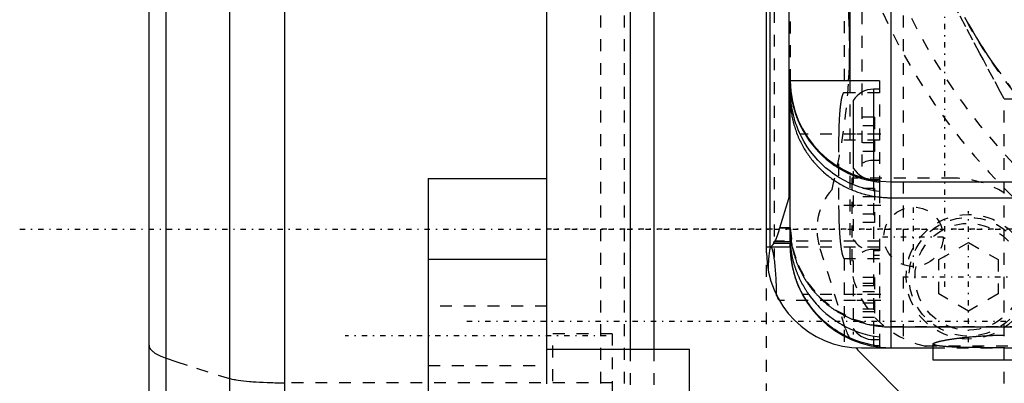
# Model space of a CAD drawing. Extents: x -128 to 128, y -5 to 906.
# Tile 13 of 21: x -120 to -37, y 717 to 748. Entities that reach past the tile are written whole.
import ezdxf

# ---------------------------------------------------------------- set-up
doc = ezdxf.new("R2010")
doc.units = 0
doc.linetypes.add('CENTER', pattern=[1.5, 0.45, -0.5, 0.05, -0.5])
doc.linetypes.add('DASHED', pattern=[2, 1, -1])
for name, color, linetype in [('AM_0', 7, 'CONTINUOUS'), ('AM_3', 7, 'DASHED'), ('AM_7', 7, 'CENTER')]:
    doc.layers.add(name, color=color, linetype=linetype)

msp = doc.modelspace()

# ---------------------------------------------------------------- linework, layer by layer
at = {"layer": 'AM_0', "color": 7, "linetype": 'CONTINUOUS'}
for p, q in [((-46.5, 720.014), (-46.5, 819.986)), ((-57, 728), (-57, 812)), ((-56.696, 728.524), (-56.696, 811.476)), ((-55.137, 807.414), (-55.137, 732.586)), ((-97.6, 786.121), (-97.6, 696)), ((-102.243, 782.768), (-102.243, 696)), ((-75.5, 716.977), (-75.5, 771.499)), ((-107.572, 693.317), (-107.572, 770.022)), ((-50, 765.5), (-50, 742.5)), ((-109, 289.9), (-109, 762.6)), ((-68.5, 762.229), (-68.5, 719.886)), ((-66.5, 762.229), (-66.5, 719.886)), ((-47.5, 742.5), (-55, 742.5)), ((-55, 728.968), (-55, 742.5)), ((-47.5, 741.8), (-48, 741.8)), ((-48, 741.8), (-48, 734.2)), ((-49.7, 740.854), (-49.7, 735.146)), ((-53.763, 738), (-54.169, 738)), ((-85.5, 734.263), (-75.5, 734.263)), ((-85.5, 734.263), (-85.5, 682.144)), ((-48, 734.2), (-47.5, 734.2)), ((-47.5, 733.971), (-47.5, 733.185)), ((-46.5, 734), (-31, 734)), ((-55.874, 730.122), (-55.137, 732.586)), ((-46.5, 732.654), (-35.5, 732.654)), ((-55.875, 730.154), (-55.874, 730.122)), ((-55.874, 730.122), (-55, 730.122)), ((-56.296, 728.968), (-55, 728.968)), ((-57, 728.524), (-56.696, 728.524)), ((-57, 728.514), (-55, 728.514)), ((-55, 728.798), (-56.394, 728.798)), ((-55, 728.514), (-55, 728.798)), ((-75.5, 727.454), (-85.5, 727.454)), ((-53.44, 724.5), (-53.947, 724.5)), ((-46.5, 721.777), (-35.5, 721.777)), ((-48, 721.008), (-48, 720.7)), ((-48, 720.7), (-47.5, 720.7)), ((-47.5, 720.935), (-47.5, 720.153)), ((-75.5, 719.886), (-63.5, 719.886)), ((-63.5, 696.433), (-63.5, 719.886)), ((-49, 720), (-42.986, 720)), ((-46.5, 720.014), (-42.986, 720.014)), ((-42.986, 720.341), (-42.986, 719)), ((-34.466, 704.964), (-49.136, 719.634)), ((-42.986, 719), (27.986, 719))]:
    msp.add_line(p, q, dxfattribs=at)
for points in [[(-55, 742.258, 0), (-55, 742.249, 0), (-55, 742.231, 0), (-55, 742.213, 0), (-55, 742.203, 0), (-55, 742.193, 0), (-54.999, 742.174, 0), (-54.999, 742.153, 0), (-54.999, 742.132, 0), (-54.998, 742.111, 0), (-54.998, 742.088, 0), (-54.997, 742.077, 0), (-54.997, 742.066, 0), (-54.996, 742.042, 0), (-54.996, 742.019, 0), (-54.995, 741.994, 0), (-54.994, 741.969, 0), (-54.992, 741.943, 0), (-54.992, 741.93, 0), (-54.991, 741.917, 0), (-54.99, 741.89, 0), (-54.988, 741.863, 0), (-54.987, 741.849, 0), (-54.987, 741.835, 0), (-54.985, 741.807, 0), (-54.983, 741.778, 0), (-54.982, 741.763, 0), (-54.981, 741.748, 0), (-54.978, 741.718, 0), (-54.976, 741.688, 0), (-54.973, 741.657, 0), (-54.971, 741.625, 0), (-54.968, 741.593, 0), (-54.966, 741.577, 0), (-54.965, 741.561, 0), (-54.961, 741.528, 0), (-54.958, 741.494, 0), (-54.954, 741.46, 0), (-54.95, 741.426, 0), (-54.946, 741.391, 0), (-54.944, 741.373, 0), (-54.942, 741.356, 0), (-54.937, 741.32, 0), (-54.932, 741.283, 0), (-54.927, 741.247, 0), (-54.922, 741.209, 0), (-54.917, 741.172, 0), (-54.914, 741.153, 0), (-54.911, 741.134, 0), (-54.905, 741.095, 0), (-54.899, 741.056, 0), (-54.892, 741.017, 0), (-54.885, 740.977, 0), (-54.878, 740.936, 0), (-54.875, 740.916, 0), (-54.871, 740.896, 0), (-54.863, 740.855, 0), (-54.856, 740.814, 0), (-54.847, 740.772, 0), (-54.839, 740.73, 0), (-54.83, 740.688, 0), (-54.826, 740.667, 0), (-54.821, 740.646, 0), (-54.812, 740.603, 0), (-54.802, 740.56, 0), (-54.797, 740.538, 0), (-54.792, 740.516, 0), (-54.782, 740.473, 0), (-54.771, 740.429, 0), (-54.766, 740.407, 0), (-54.761, 740.385, 0), (-54.749, 740.34, 0), (-54.738, 740.296, 0), (-54.726, 740.251, 0), (-54.714, 740.205, 0), (-54.701, 740.16, 0), (-54.695, 740.137, 0), (-54.688, 740.114, 0), (-54.675, 740.068, 0), (-54.662, 740.022, 0), (-54.648, 739.976, 0), (-54.633, 739.929, 0), (-54.619, 739.883, 0), (-54.611, 739.859, 0), (-54.604, 739.836, 0), (-54.589, 739.789, 0), (-54.573, 739.741, 0), (-54.557, 739.694, 0), (-54.54, 739.646, 0), (-54.523, 739.598, 0), (-54.515, 739.574, 0), (-54.506, 739.55, 0), (-54.489, 739.502, 0), (-54.471, 739.454, 0), (-54.453, 739.406, 0), (-54.434, 739.358, 0), (-54.415, 739.31, 0), (-54.406, 739.286, 0), (-54.396, 739.262, 0), (-54.376, 739.214, 0), (-54.357, 739.166, 0), (-54.336, 739.117, 0), (-54.316, 739.069, 0), (-54.295, 739.021, 0), (-54.284, 738.997, 0), (-54.273, 738.973, 0), (-54.252, 738.925, 0), (-54.23, 738.876, 0), (-54.218, 738.852, 0), (-54.207, 738.828, 0), (-54.184, 738.78, 0), (-54.161, 738.732, 0), (-54.15, 738.708, 0), (-54.138, 738.684, 0), (-54.114, 738.636, 0), (-54.09, 738.588, 0), (-54.004, 738.421, 0), (-53.846, 738.139, 0), (-53.763, 738, 0)], [(-54.169, 738, 0), (-54.227, 738.125, 0), (-54.336, 738.378, 0), (-54.437, 738.634, 0), (-54.484, 738.762, 0), (-54.528, 738.89, 0), (-54.61, 739.147, 0), (-54.682, 739.402, 0), (-54.745, 739.653, 0), (-54.8, 739.899, 0), (-54.846, 740.14, 0), (-54.867, 740.258, 0), (-54.885, 740.374, 0), (-54.917, 740.602, 0), (-54.943, 740.821, 0), (-54.963, 741.029, 0), (-54.977, 741.226, 0), (-54.988, 741.411, 0), (-54.991, 741.499, 0), (-54.994, 741.584, 0), (-54.998, 741.744, 0), (-55, 741.889, 0), (-55, 741.957, 0)], [(-55, 741.033, 0), (-55, 740.972, 0), (-54.998, 740.85, 0), (-54.994, 740.728, 0), (-54.992, 740.667, 0), (-54.989, 740.606, 0), (-54.982, 740.484, 0), (-54.973, 740.362, 0), (-54.962, 740.24, 0), (-54.949, 740.119, 0), (-54.935, 739.998, 0), (-54.927, 739.937, 0), (-54.919, 739.877, 0), (-54.901, 739.756, 0), (-54.881, 739.636, 0), (-54.86, 739.516, 0), (-54.836, 739.397, 0), (-54.811, 739.277, 0), (-54.798, 739.218, 0), (-54.785, 739.159, 0), (-54.756, 739.04, 0), (-54.726, 738.922, 0), (-54.71, 738.863, 0), (-54.694, 738.804, 0), (-54.66, 738.687, 0), (-54.625, 738.571, 0), (-54.606, 738.512, 0), (-54.587, 738.454, 0), (-54.549, 738.339, 0), (-54.508, 738.223, 0), (-54.466, 738.109, 0), (-54.422, 737.995, 0), (-54.376, 737.881, 0), (-54.352, 737.825, 0), (-54.328, 737.768, 0), (-54.279, 737.656, 0), (-54.228, 737.545, 0), (-54.176, 737.434, 0), (-54.122, 737.325, 0), (-54.067, 737.216, 0), (-54.038, 737.161, 0), (-54.009, 737.108, 0), (-53.951, 737, 0), (-53.891, 736.894, 0), (-53.829, 736.789, 0), (-53.765, 736.684, 0), (-53.701, 736.581, 0), (-53.668, 736.529, 0), (-53.634, 736.478, 0), (-53.566, 736.376, 0), (-53.497, 736.276, 0), (-53.426, 736.176, 0), (-53.354, 736.077, 0), (-53.28, 735.98, 0), (-53.243, 735.931, 0), (-53.205, 735.883, 0), (-53.129, 735.788, 0), (-53.051, 735.693, 0), (-52.971, 735.6, 0), (-52.89, 735.508, 0), (-52.808, 735.417, 0), (-52.766, 735.372, 0), (-52.724, 735.327, 0), (-52.639, 735.238, 0), (-52.553, 735.151, 0), (-52.51, 735.107, 0), (-52.466, 735.064, 0), (-52.377, 734.979, 0), (-52.286, 734.895, 0), (-52.241, 734.854, 0), (-52.195, 734.813, 0), (-52.103, 734.732, 0), (-52.009, 734.652, 0), (-51.914, 734.574, 0), (-51.819, 734.497, 0), (-51.722, 734.422, 0), (-51.673, 734.384, 0), (-51.624, 734.347, 0), (-51.525, 734.275, 0), (-51.425, 734.204, 0), (-51.324, 734.134, 0), (-51.221, 734.066, 0), (-51.118, 733.999, 0), (-51.066, 733.966, 0), (-51.014, 733.933, 0), (-50.909, 733.869, 0), (-50.803, 733.807, 0), (-50.696, 733.746, 0), (-50.588, 733.687, 0), (-50.48, 733.629, 0), (-50.425, 733.601, 0), (-50.37, 733.573, 0), (-50.26, 733.518, 0), (-50.148, 733.465, 0), (-50.036, 733.413, 0), (-49.923, 733.364, 0), (-49.809, 733.315, 0), (-49.752, 733.292, 0), (-49.695, 733.268, 0), (-49.58, 733.223, 0), (-49.464, 733.18, 0), (-49.348, 733.138, 0), (-49.231, 733.098, 0), (-49.113, 733.06, 0), (-49.055, 733.041, 0), (-48.996, 733.023, 0), (-48.877, 732.988, 0), (-48.758, 732.955, 0), (-48.699, 732.939, 0), (-48.639, 732.924, 0), (-48.519, 732.894, 0), (-48.399, 732.866, 0), (-48.339, 732.852, 0), (-48.279, 732.839, 0), (-48.158, 732.815, 0), (-48.037, 732.792, 0), (-47.915, 732.771, 0), (-47.793, 732.752, 0), (-47.671, 732.734, 0), (-47.61, 732.726, 0), (-47.549, 732.718, 0), (-47.426, 732.704, 0), (-47.303, 732.691, 0), (-47.18, 732.681, 0), (-47.057, 732.672, 0), (-46.933, 732.665, 0), (-46.871, 732.662, 0), (-46.81, 732.66, 0), (-46.686, 732.656, 0), (-46.562, 732.654, 0), (-46.5, 732.654, 0)], [(-47.5, 733.185, 0), (-47.74, 733.217, 0), (-48.22, 733.302, 0), (-48.694, 733.416, 0), (-48.926, 733.482, 0), (-49.153, 733.553, 0), (-49.591, 733.712, 0), (-50.009, 733.89, 0), (-50.43, 734.097, 0), (-50.85, 734.333, 0), (-51.261, 734.596, 0), (-51.461, 734.737, 0), (-51.656, 734.882, 0), (-52.027, 735.185, 0), (-52.372, 735.499, 0), (-52.69, 735.823, 0), (-53.001, 736.174, 0), (-53.299, 736.553, 0), (-53.442, 736.75, 0), (-53.579, 736.952, 0), (-53.835, 737.366, 0), (-54.065, 737.788, 0), (-54.169, 738, 0)], [(-53.763, 738, 0), (-53.647, 737.814, 0), (-53.401, 737.452, 0), (-53.137, 737.105, 0), (-53.001, 736.938, 0), (-52.862, 736.777, 0), (-52.58, 736.473, 0), (-52.288, 736.188, 0), (-51.972, 735.909, 0), (-51.634, 735.639, 0), (-51.278, 735.383, 0), (-51.095, 735.262, 0), (-50.91, 735.146, 0), (-50.533, 734.93, 0), (-50.153, 734.738, 0), (-49.777, 734.569, 0), (-49.395, 734.42, 0), (-48.992, 734.286, 0), (-48.785, 734.225, 0), (-48.575, 734.169, 0), (-48.147, 734.073, 0), (-47.716, 733.999, 0), (-47.5, 733.971, 0)], [(-55.137, 732.586, 0), (-55.095, 732.739, 0), (-55.034, 733.044, 0), (-55.004, 733.349, 0), (-55, 733.502, 0)], [(-56.296, 728.968, 0), (-56.225, 729.114, 0), (-56.085, 729.469, 0), (-55.944, 729.906, 0), (-55.875, 730.154, 0)], [(-55, 730.122, 0), (-55, 730.061, 0), (-54.998, 729.94, 0), (-54.994, 729.818, 0), (-54.992, 729.758, 0), (-54.989, 729.697, 0), (-54.982, 729.576, 0), (-54.973, 729.455, 0), (-54.962, 729.334, 0), (-54.949, 729.213, 0), (-54.935, 729.093, 0), (-54.927, 729.033, 0), (-54.919, 728.972, 0), (-54.901, 728.852, 0), (-54.881, 728.732, 0), (-54.86, 728.613, 0), (-54.837, 728.494, 0), (-54.812, 728.375, 0), (-54.799, 728.316, 0), (-54.785, 728.256, 0), (-54.756, 728.138, 0), (-54.726, 728.021, 0), (-54.71, 727.962, 0), (-54.694, 727.903, 0), (-54.66, 727.787, 0), (-54.625, 727.67, 0), (-54.607, 727.612, 0), (-54.588, 727.555, 0), (-54.549, 727.439, 0), (-54.508, 727.325, 0), (-54.466, 727.211, 0), (-54.422, 727.097, 0), (-54.376, 726.984, 0), (-54.353, 726.928, 0), (-54.329, 726.872, 0), (-54.28, 726.761, 0), (-54.23, 726.65, 0), (-54.177, 726.54, 0), (-54.123, 726.431, 0), (-54.068, 726.322, 0), (-54.04, 726.268, 0), (-54.011, 726.215, 0), (-53.952, 726.108, 0), (-53.892, 726.002, 0), (-53.83, 725.897, 0), (-53.767, 725.792, 0), (-53.702, 725.689, 0), (-53.669, 725.638, 0), (-53.635, 725.587, 0), (-53.567, 725.485, 0), (-53.498, 725.385, 0), (-53.427, 725.286, 0), (-53.355, 725.187, 0), (-53.281, 725.09, 0), (-53.244, 725.042, 0), (-53.206, 724.993, 0), (-53.129, 724.898, 0), (-53.051, 724.804, 0), (-52.971, 724.711, 0), (-52.891, 724.619, 0), (-52.808, 724.529, 0), (-52.767, 724.484, 0), (-52.725, 724.439, 0), (-52.64, 724.351, 0), (-52.554, 724.264, 0), (-52.51, 724.221, 0), (-52.467, 724.178, 0), (-52.378, 724.093, 0), (-52.288, 724.01, 0), (-52.243, 723.969, 0), (-52.197, 723.928, 0), (-52.104, 723.847, 0), (-52.011, 723.768, 0), (-51.916, 723.69, 0), (-51.82, 723.613, 0), (-51.723, 723.538, 0), (-51.674, 723.501, 0), (-51.625, 723.464, 0), (-51.526, 723.392, 0), (-51.426, 723.321, 0), (-51.325, 723.251, 0), (-51.222, 723.183, 0), (-51.119, 723.116, 0), (-51.067, 723.083, 0), (-51.015, 723.051, 0), (-50.91, 722.987, 0), (-50.803, 722.925, 0), (-50.696, 722.864, 0), (-50.588, 722.805, 0), (-50.48, 722.748, 0), (-50.425, 722.719, 0), (-50.37, 722.692, 0), (-50.259, 722.637, 0), (-50.148, 722.584, 0), (-50.036, 722.533, 0), (-49.923, 722.483, 0), (-49.81, 722.435, 0), (-49.753, 722.412, 0), (-49.696, 722.389, 0), (-49.581, 722.344, 0), (-49.465, 722.301, 0), (-49.349, 722.259, 0), (-49.232, 722.219, 0), (-49.115, 722.181, 0), (-49.056, 722.163, 0), (-48.997, 722.145, 0), (-48.879, 722.11, 0), (-48.76, 722.077, 0), (-48.7, 722.061, 0), (-48.64, 722.045, 0), (-48.52, 722.016, 0), (-48.4, 721.988, 0), (-48.34, 721.974, 0), (-48.279, 721.961, 0), (-48.158, 721.937, 0), (-48.037, 721.914, 0), (-47.915, 721.893, 0), (-47.793, 721.874, 0), (-47.671, 721.856, 0), (-47.609, 721.848, 0), (-47.548, 721.84, 0), (-47.425, 721.826, 0), (-47.302, 721.814, 0), (-47.179, 721.803, 0), (-47.056, 721.794, 0), (-46.933, 721.787, 0), (-46.871, 721.784, 0), (-46.809, 721.782, 0), (-46.685, 721.778, 0), (-46.562, 721.777, 0), (-46.5, 721.777, 0)], [(-56.394, 728.798, 0), (-56.392, 728.809, 0), (-56.388, 728.83, 0), (-56.385, 728.85, 0), (-56.383, 728.859, 0), (-56.381, 728.869, 0), (-56.377, 728.886, 0), (-56.373, 728.902, 0), (-56.369, 728.917, 0), (-56.365, 728.931, 0), (-56.362, 728.943, 0), (-56.36, 728.949, 0), (-56.358, 728.955, 0), (-56.354, 728.965, 0), (-56.35, 728.973, 0), (-56.346, 728.981, 0), (-56.342, 728.987, 0), (-56.338, 728.992, 0), (-56.336, 728.994, 0), (-56.334, 728.996, 0), (-56.33, 728.999, 0), (-56.326, 729, 0), (-56.324, 729, 0)], [(-56.324, 729, 0), (-56.32, 728.999, 0), (-56.31, 728.992, 0), (-56.301, 728.977, 0), (-56.296, 728.968, 0)], [(-55, 728.968, 0), (-55, 728.964, 0), (-55, 728.955, 0), (-55, 728.946, 0), (-55, 728.941, 0), (-55, 728.936, 0), (-55, 728.924, 0), (-55, 728.912, 0), (-54.999, 728.9, 0), (-54.999, 728.886, 0), (-54.999, 728.871, 0), (-54.998, 728.864, 0), (-54.998, 728.856, 0), (-54.998, 728.839, 0), (-54.997, 728.822, 0), (-54.996, 728.804, 0), (-54.996, 728.785, 0), (-54.995, 728.765, 0), (-54.994, 728.755, 0), (-54.994, 728.745, 0), (-54.993, 728.723, 0), (-54.992, 728.701, 0), (-54.991, 728.689, 0), (-54.99, 728.678, 0), (-54.989, 728.654, 0), (-54.987, 728.629, 0), (-54.986, 728.616, 0), (-54.985, 728.603, 0), (-54.983, 728.577, 0), (-54.981, 728.55, 0), (-54.979, 728.522, 0), (-54.976, 728.493, 0), (-54.973, 728.464, 0), (-54.972, 728.449, 0), (-54.97, 728.433, 0), (-54.967, 728.402, 0), (-54.964, 728.37, 0), (-54.96, 728.338, 0), (-54.956, 728.304, 0), (-54.952, 728.27, 0), (-54.949, 728.253, 0), (-54.947, 728.235, 0), (-54.942, 728.2, 0), (-54.937, 728.163, 0), (-54.932, 728.126, 0), (-54.926, 728.089, 0), (-54.92, 728.05, 0), (-54.917, 728.031, 0), (-54.914, 728.011, 0), (-54.907, 727.972, 0), (-54.9, 727.932, 0), (-54.893, 727.891, 0), (-54.885, 727.849, 0), (-54.877, 727.807, 0), (-54.873, 727.786, 0), (-54.869, 727.765, 0), (-54.86, 727.721, 0), (-54.851, 727.678, 0), (-54.841, 727.633, 0), (-54.832, 727.588, 0), (-54.821, 727.543, 0), (-54.816, 727.52, 0), (-54.81, 727.497, 0), (-54.799, 727.45, 0), (-54.787, 727.403, 0), (-54.781, 727.38, 0), (-54.775, 727.356, 0), (-54.763, 727.308, 0), (-54.75, 727.259, 0), (-54.743, 727.235, 0), (-54.736, 727.21, 0), (-54.722, 727.16, 0), (-54.708, 727.11, 0), (-54.693, 727.06, 0), (-54.678, 727.009, 0), (-54.662, 726.958, 0), (-54.654, 726.932, 0), (-54.645, 726.906, 0), (-54.628, 726.854, 0), (-54.611, 726.802, 0), (-54.593, 726.75, 0), (-54.575, 726.697, 0), (-54.556, 726.644, 0), (-54.547, 726.618, 0), (-54.537, 726.591, 0), (-54.517, 726.538, 0), (-54.497, 726.484, 0), (-54.477, 726.43, 0), (-54.455, 726.376, 0), (-54.434, 726.322, 0), (-54.423, 726.295, 0), (-54.411, 726.267, 0), (-54.389, 726.213, 0), (-54.365, 726.158, 0), (-54.342, 726.103, 0), (-54.317, 726.048, 0), (-54.293, 725.993, 0), (-54.28, 725.965, 0), (-54.268, 725.938, 0), (-54.242, 725.882, 0), (-54.216, 725.827, 0), (-54.189, 725.772, 0), (-54.162, 725.717, 0), (-54.135, 725.662, 0), (-54.121, 725.634, 0), (-54.107, 725.607, 0), (-54.078, 725.552, 0), (-54.049, 725.496, 0), (-54.035, 725.469, 0), (-54.02, 725.441, 0), (-53.99, 725.386, 0), (-53.96, 725.331, 0), (-53.945, 725.304, 0), (-53.929, 725.277, 0), (-53.898, 725.222, 0), (-53.867, 725.167, 0), (-53.835, 725.113, 0), (-53.803, 725.059, 0), (-53.77, 725.005, 0), (-53.753, 724.978, 0), (-53.737, 724.951, 0), (-53.703, 724.897, 0), (-53.669, 724.843, 0), (-53.635, 724.79, 0), (-53.6, 724.737, 0), (-53.565, 724.684, 0), (-53.548, 724.657, 0), (-53.53, 724.631, 0), (-53.494, 724.578, 0), (-53.458, 724.526, 0), (-53.44, 724.5, 0)], [(-56.696, 728.524, 0), (-56.646, 728.544, 0), (-56.545, 728.615, 0), (-56.444, 728.727, 0), (-56.394, 728.798, 0)], [(-53.947, 724.5, 0), (-53.96, 724.524, 0), (-53.986, 724.572, 0), (-54.012, 724.62, 0), (-54.025, 724.645, 0), (-54.037, 724.669, 0), (-54.062, 724.717, 0), (-54.087, 724.766, 0), (-54.111, 724.815, 0), (-54.136, 724.864, 0), (-54.159, 724.913, 0), (-54.171, 724.937, 0), (-54.183, 724.962, 0), (-54.206, 725.011, 0), (-54.228, 725.061, 0), (-54.251, 725.11, 0), (-54.273, 725.16, 0), (-54.294, 725.21, 0), (-54.305, 725.234, 0), (-54.315, 725.259, 0), (-54.336, 725.309, 0), (-54.357, 725.359, 0), (-54.367, 725.384, 0), (-54.377, 725.409, 0), (-54.397, 725.458, 0), (-54.416, 725.508, 0), (-54.426, 725.533, 0), (-54.435, 725.558, 0), (-54.454, 725.608, 0), (-54.472, 725.657, 0), (-54.49, 725.707, 0), (-54.508, 725.757, 0), (-54.525, 725.806, 0), (-54.534, 725.831, 0), (-54.542, 725.856, 0), (-54.559, 725.905, 0), (-54.575, 725.955, 0), (-54.591, 726.004, 0), (-54.606, 726.054, 0), (-54.621, 726.103, 0), (-54.629, 726.127, 0), (-54.636, 726.152, 0), (-54.65, 726.201, 0), (-54.664, 726.249, 0), (-54.678, 726.298, 0), (-54.691, 726.346, 0), (-54.704, 726.394, 0), (-54.71, 726.418, 0), (-54.716, 726.442, 0), (-54.728, 726.489, 0), (-54.74, 726.537, 0), (-54.752, 726.584, 0), (-54.763, 726.631, 0), (-54.774, 726.677, 0), (-54.779, 726.701, 0), (-54.784, 726.724, 0), (-54.794, 726.77, 0), (-54.804, 726.816, 0), (-54.814, 726.861, 0), (-54.823, 726.906, 0), (-54.832, 726.951, 0), (-54.836, 726.974, 0), (-54.84, 726.996, 0), (-54.849, 727.04, 0), (-54.857, 727.084, 0), (-54.86, 727.106, 0), (-54.864, 727.128, 0), (-54.872, 727.172, 0), (-54.879, 727.215, 0), (-54.882, 727.236, 0), (-54.886, 727.257, 0), (-54.892, 727.3, 0), (-54.899, 727.342, 0), (-54.905, 727.384, 0), (-54.911, 727.425, 0), (-54.916, 727.466, 0), (-54.919, 727.487, 0), (-54.922, 727.507, 0), (-54.927, 727.547, 0), (-54.932, 727.587, 0), (-54.936, 727.626, 0), (-54.941, 727.665, 0), (-54.945, 727.703, 0), (-54.947, 727.722, 0), (-54.949, 727.741, 0), (-54.953, 727.779, 0), (-54.956, 727.816, 0), (-54.96, 727.852, 0), (-54.963, 727.888, 0), (-54.966, 727.924, 0), (-54.967, 727.941, 0), (-54.969, 727.959, 0), (-54.971, 727.993, 0), (-54.974, 728.027, 0), (-54.976, 728.061, 0), (-54.979, 728.094, 0), (-54.981, 728.126, 0), (-54.982, 728.142, 0), (-54.982, 728.158, 0), (-54.984, 728.189, 0), (-54.986, 728.22, 0), (-54.987, 728.251, 0), (-54.989, 728.28, 0), (-54.99, 728.31, 0), (-54.991, 728.324, 0), (-54.991, 728.338, 0), (-54.992, 728.367, 0), (-54.993, 728.394, 0), (-54.994, 728.408, 0), (-54.994, 728.421, 0), (-54.995, 728.448, 0), (-54.996, 728.474, 0), (-54.996, 728.486, 0), (-54.997, 728.499, 0), (-54.997, 728.524, 0), (-54.998, 728.548, 0), (-54.998, 728.571, 0), (-54.998, 728.594, 0), (-54.999, 728.617, 0), (-54.999, 728.628, 0), (-54.999, 728.638, 0), (-54.999, 728.66, 0), (-55, 728.68, 0), (-55, 728.7, 0), (-55, 728.719, 0), (-55, 728.738, 0), (-55, 728.747, 0), (-55, 728.756, 0), (-55, 728.773, 0), (-55, 728.79, 0), (-55, 728.798, 0)], [(-55.928, 724, 0), (-55.968, 724.071, 0), (-56.047, 724.212, 0), (-56.121, 724.355, 0), (-56.157, 724.426, 0)], [(-47.5, 720.153, 0), (-47.726, 720.183, 0), (-48.178, 720.261, 0), (-48.624, 720.364, 0), (-48.844, 720.424, 0), (-49.06, 720.489, 0), (-49.477, 720.633, 0), (-49.873, 720.792, 0), (-50.269, 720.976, 0), (-50.666, 721.186, 0), (-51.058, 721.42, 0), (-51.25, 721.546, 0), (-51.439, 721.677, 0), (-51.803, 721.952, 0), (-52.145, 722.241, 0), (-52.461, 722.537, 0), (-52.759, 722.845, 0), (-53.05, 723.18, 0), (-53.192, 723.356, 0), (-53.33, 723.537, 0), (-53.593, 723.913, 0), (-53.835, 724.302, 0), (-53.947, 724.5, 0)], [(-53.44, 724.5, 0), (-53.321, 724.335, 0), (-53.075, 724.017, 0), (-52.819, 723.716, 0), (-52.689, 723.573, 0), (-52.557, 723.435, 0), (-52.287, 723.17, 0), (-51.996, 722.909, 0), (-51.686, 722.657, 0), (-51.361, 722.416, 0), (-51.022, 722.19, 0), (-50.85, 722.083, 0), (-50.675, 721.981, 0), (-50.324, 721.792, 0), (-49.973, 721.624, 0), (-49.626, 721.476, 0), (-49.264, 721.341, 0), (-48.887, 721.22, 0), (-48.694, 721.166, 0), (-48.498, 721.115, 0), (-48.1, 721.028, 0), (-47.7, 720.961, 0), (-47.5, 720.935, 0)], [(-42.986, 720.341, 0), (-42.983, 720.345, 0), (-42.975, 720.353, 0), (-42.966, 720.361, 0), (-42.961, 720.366, 0), (-42.956, 720.37, 0), (-42.944, 720.379, 0), (-42.93, 720.387, 0), (-42.915, 720.396, 0), (-42.898, 720.405, 0), (-42.88, 720.414, 0), (-42.87, 720.419, 0), (-42.86, 720.424, 0), (-42.839, 720.433, 0), (-42.816, 720.442, 0), (-42.792, 720.452, 0), (-42.766, 720.461, 0), (-42.739, 720.471, 0), (-42.724, 720.476, 0), (-42.71, 720.481, 0), (-42.68, 720.491, 0), (-42.648, 720.5, 0), (-42.631, 720.505, 0), (-42.614, 720.51, 0), (-42.58, 720.52, 0), (-42.543, 720.53, 0), (-42.525, 720.535, 0), (-42.506, 720.54, 0), (-42.466, 720.551, 0), (-42.426, 720.561, 0), (-42.384, 720.571, 0), (-42.34, 720.581, 0), (-42.295, 720.591, 0), (-42.273, 720.596, 0), (-42.249, 720.601, 0), (-42.202, 720.612, 0), (-42.153, 720.622, 0), (-42.103, 720.632, 0), (-42.051, 720.642, 0), (-41.999, 720.653, 0), (-41.972, 720.658, 0), (-41.945, 720.663, 0), (-41.89, 720.673, 0), (-41.833, 720.683, 0), (-41.776, 720.693, 0), (-41.717, 720.703, 0), (-41.658, 720.713, 0), (-41.627, 720.718, 0), (-41.597, 720.723, 0), (-41.535, 720.733, 0), (-41.472, 720.742, 0), (-41.409, 720.752, 0), (-41.344, 720.762, 0), (-41.279, 720.771, 0), (-41.246, 720.776, 0), (-41.212, 720.781, 0), (-41.145, 720.79, 0), (-41.078, 720.799, 0), (-41.009, 720.808, 0), (-40.94, 720.817, 0), (-40.87, 720.826, 0), (-40.834, 720.831, 0), (-40.798, 720.835, 0), (-40.725, 720.844, 0), (-40.651, 720.853, 0), (-40.614, 720.857, 0), (-40.576, 720.861, 0), (-40.499, 720.87, 0), (-40.421, 720.879, 0), (-40.382, 720.883, 0), (-40.342, 720.887, 0), (-40.262, 720.896, 0), (-40.181, 720.904, 0), (-40.098, 720.912, 0), (-40.015, 720.92, 0), (-39.93, 720.928, 0), (-39.887, 720.932, 0), (-39.844, 720.936, 0), (-39.758, 720.944, 0), (-39.67, 720.952, 0), (-39.581, 720.959, 0), (-39.492, 720.967, 0), (-39.401, 720.974, 0), (-39.356, 720.977, 0), (-39.31, 720.981, 0), (-39.218, 720.988, 0), (-39.125, 720.994, 0), (-39.031, 721.001, 0), (-38.937, 721.007, 0), (-38.842, 721.014, 0), (-38.794, 721.017, 0), (-38.746, 721.02, 0), (-38.65, 721.025, 0), (-38.553, 721.031, 0), (-38.455, 721.036, 0), (-38.357, 721.042, 0), (-38.258, 721.047, 0), (-38.209, 721.049, 0), (-38.159, 721.052, 0), (-38.06, 721.056, 0), (-37.96, 721.061, 0), (-37.86, 721.065, 0), (-37.759, 721.069, 0), (-37.659, 721.073, 0), (-37.608, 721.074, 0), (-37.558, 721.076, 0), (-37.457, 721.079, 0), (-37.356, 721.082, 0), (-37.305, 721.084, 0), (-37.254, 721.085, 0), (-37.153, 721.088, 0), (-37.052, 721.09, 0), (-37.001, 721.092, 0), (-36.95, 721.093, 0)]]:
    msp.add_polyline3d(points, dxfattribs=at)
for centre, radius, start, end in [((-100, 745.46), 50, 356.60611, 7.77005), ((-46.5, 742.5), 8.5, 180, 270), ((-48, 739.8), 2, 90, 148.21167), ((-48, 736.2), 2, 211.78833, 270), ((-46.5, 728.514), 8.5, 180, 270), ((-49, 728), 8, 180, 270), ((-48, 722.7), 2, 218.65012, 270), ((-45.6, 723.17), 5, 219.13407, 225)]:
    msp.add_arc(centre, radius, start, end, dxfattribs=at)
at = {"layer": 'AM_3', "color": 6, "linetype": 'DASHED'}
for p, q in [((-45.5, 820), (-45.5, 720)), ((-56.361, 812.39), (-56.361, 727.61)), ((-50.468, 803.521), (-50.468, 741.5)), ((-48.968, 804.29), (-48.968, 734.31)), ((-55, 797.5), (-55, 742.5)), ((-71, 780), (-71, 680)), ((-69, 780), (-69, 680)), ((-50, 742.5), (-50, 728)), ((-47.5, 742.5), (-47.5, 733.971)), ((-47.5, 741.5), (-50.475, 741.5)), ((-37, 741), (37, 741)), ((-37, 705), (-37, 741)), ((-47.9, 739.443), (-49.7, 739.443)), ((-47.9, 739.443), (-47.9, 736.557)), ((-47.5, 738), (-53.763, 738)), ((-47.9, 738.722), (-49.7, 738.722)), ((-50.93, 737.5), (-50.93, 732)), ((-47.5, 737.5), (-50.93, 737.5)), ((-47.9, 737.278), (-49.7, 737.278)), ((-47.9, 736.557), (-49.7, 736.557)), ((-47.5, 735.8), (-48, 735.8)), ((-49.7, 734.854), (-49.7, 729.146)), ((-41.28, 734.31), (-49.824, 734.31)), ((-49.824, 734.31), (-49.824, 726.33)), ((-48, 734.2), (-48, 721.008)), ((-47.9, 733.443), (-49.7, 733.443)), ((-47.9, 733.443), (-47.9, 730.557)), ((-47.5, 733.185), (-47.5, 720.935)), ((-47.9, 732.722), (-49.7, 732.722)), ((-47.5, 732), (-50.93, 732)), ((-47.9, 731.278), (-49.7, 731.278)), ((-47.9, 730.557), (-49.7, 730.557)), ((-55.875, 730.154), (-55, 730.154)), ((-47.5, 729), (-56.324, 729)), ((-42.5, 727.443), (-40, 728.887)), ((-40, 728.887), (-37.5, 727.443)), ((-57, 690), (-57, 728.524)), ((-47.5, 728.5), (-56.63, 728.5)), ((-50.369, 721.666), (-52.529, 728.516)), ((-47.5, 728.3), (-48, 728.3)), ((-48, 728.2), (-47.5, 728.2)), ((-50.468, 727.521), (-50.468, 720.136)), ((-47.5, 727.5), (-50.399, 727.5)), ((-49.7, 727.354), (-49.7, 721.146)), ((-47.5, 727.8), (-48, 727.8)), ((-42.5, 724.557), (-42.5, 727.443)), ((-37.5, 727.443), (-37.5, 724.557)), ((-47.9, 725.943), (-49.7, 725.943)), ((-47.9, 725.943), (-47.9, 722.557)), ((-47.9, 725.443), (-49.7, 725.443)), ((-47.9, 725.222), (-49.7, 725.222)), ((-47.5, 724), (-55.928, 724)), ((-47.5, 724.5), (-53.44, 724.5)), ((-47.9, 724.722), (-49.7, 724.722)), ((-40, 723.113), (-42.5, 724.557)), ((-37.5, 724.557), (-40, 723.113)), ((-75.5, 723.523), (-85.5, 723.523)), ((-47.9, 723.778), (-49.7, 723.778)), ((-47.9, 723.278), (-49.7, 723.278)), ((-47.9, 723.057), (-49.7, 723.057)), ((-47.9, 722.557), (-49.7, 722.557)), ((-46.5, 721.81), (-35.5, 721.81)), ((-75, 661.2), (-75, 721.2)), ((-70, 721.2), (-75, 721.2)), ((-70, 721.2), (-70, 686.454)), ((-48, 720.7), (-48, 720.2)), ((-68.5, 719.886), (-68.5, 696.433)), ((-66.5, 719.886), (-66.5, 696.433)), ((-48, 720.2), (-47.5, 720.2)), ((-47.5, 720.153), (-47.5, 720)), ((-43.67, 720.176), (-33.28, 720.176)), ((-42.986, 720.014), (27.986, 720.014)), ((-42.986, 720), (27.986, 720)), ((-85.5, 718.523), (-75.5, 718.523)), ((-70, 717.067), (-97.6, 717.067))]:
    msp.add_line(p, q, dxfattribs=at)
msp.add_lwpolyline([(-55, 730.154), (-54.837, 728.526), (-54.353, 726.961), (-53.567, 725.519), (-52.51, 724.254), (-51.222, 723.217), (-49.753, 722.445), (-48.158, 721.971), (-46.5, 721.81)], dxfattribs=at)
for points in [[(-37, 741, 0), (-37.286, 741.536, 0), (-37.865, 742.618, 0), (-38.449, 743.713, 0), (-38.744, 744.265, 0), (-39.04, 744.819, 0), (-39.634, 745.936, 0), (-40.233, 747.062, 0), (-40.833, 748.195, 0), (-41.436, 749.335, 0), (-42.038, 750.481, 0), (-42.339, 751.055, 0), (-42.64, 751.63, 0), (-43.241, 752.782, 0), (-43.839, 753.935, 0), (-44.433, 755.089, 0), (-45.023, 756.242, 0), (-45.607, 757.393, 0), (-45.896, 757.967, 0), (-46.184, 758.54, 0), (-46.754, 759.684, 0), (-47.315, 760.822, 0), (-47.592, 761.388, 0)], [(-40.329, 747.875, 0), (-40.003, 747.29, 0), (-39.837, 747, 0), (-39.669, 746.711, 0), (-39.326, 746.136, 0), (-38.975, 745.567, 0), (-38.796, 745.284, 0), (-38.615, 745.003, 0), (-38.248, 744.444, 0), (-37.872, 743.89, 0), (-36.494, 741.997, 0)], [(-50.475, 741.5, 0), (-50.479, 741.5, 0), (-50.485, 741.499, 0), (-50.492, 741.497, 0), (-50.495, 741.496, 0), (-50.498, 741.495, 0), (-50.505, 741.491, 0), (-50.512, 741.487, 0), (-50.518, 741.482, 0), (-50.525, 741.476, 0), (-50.531, 741.469, 0), (-50.535, 741.466, 0), (-50.538, 741.462, 0), (-50.544, 741.453, 0), (-50.551, 741.444, 0), (-50.558, 741.434, 0), (-50.564, 741.423, 0), (-50.57, 741.411, 0), (-50.574, 741.405, 0), (-50.577, 741.399, 0), (-50.583, 741.385, 0), (-50.59, 741.371, 0), (-50.593, 741.364, 0), (-50.596, 741.356, 0), (-50.603, 741.34, 0), (-50.609, 741.324, 0), (-50.612, 741.315, 0), (-50.615, 741.306, 0), (-50.621, 741.288, 0), (-50.628, 741.269, 0), (-50.634, 741.249, 0), (-50.64, 741.228, 0), (-50.646, 741.207, 0), (-50.649, 741.196, 0), (-50.652, 741.184, 0), (-50.658, 741.161, 0), (-50.664, 741.137, 0), (-50.67, 741.113, 0), (-50.676, 741.087, 0), (-50.682, 741.061, 0), (-50.685, 741.048, 0), (-50.688, 741.035, 0), (-50.694, 741.007, 0), (-50.7, 740.979, 0), (-50.705, 740.949, 0), (-50.711, 740.92, 0), (-50.717, 740.889, 0), (-50.719, 740.874, 0), (-50.722, 740.858, 0), (-50.728, 740.826, 0), (-50.733, 740.793, 0), (-50.739, 740.76, 0), (-50.744, 740.726, 0), (-50.749, 740.691, 0), (-50.752, 740.673, 0), (-50.755, 740.656, 0), (-50.76, 740.62, 0), (-50.765, 740.583, 0), (-50.77, 740.545, 0), (-50.775, 740.507, 0), (-50.78, 740.469, 0), (-50.782, 740.449, 0), (-50.785, 740.429, 0), (-50.79, 740.389, 0), (-50.794, 740.349, 0), (-50.797, 740.328, 0), (-50.799, 740.308, 0), (-50.804, 740.266, 0), (-50.808, 740.224, 0), (-50.81, 740.202, 0), (-50.813, 740.181, 0), (-50.817, 740.137, 0), (-50.821, 740.093, 0), (-50.826, 740.049, 0), (-50.83, 740.004, 0), (-50.834, 739.958, 0), (-50.836, 739.935, 0), (-50.838, 739.912, 0), (-50.842, 739.865, 0), (-50.846, 739.818, 0), (-50.849, 739.77, 0), (-50.853, 739.722, 0), (-50.857, 739.674, 0), (-50.859, 739.649, 0), (-50.86, 739.625, 0), (-50.864, 739.575, 0), (-50.867, 739.525, 0), (-50.87, 739.475, 0), (-50.874, 739.424, 0), (-50.877, 739.373, 0), (-50.878, 739.347, 0), (-50.88, 739.321, 0), (-50.883, 739.269, 0), (-50.886, 739.217, 0), (-50.889, 739.164, 0), (-50.891, 739.111, 0), (-50.894, 739.058, 0), (-50.895, 739.031, 0), (-50.896, 739.004, 0), (-50.899, 738.95, 0), (-50.901, 738.895, 0), (-50.903, 738.841, 0), (-50.906, 738.786, 0), (-50.908, 738.731, 0), (-50.909, 738.703, 0), (-50.91, 738.675, 0), (-50.912, 738.619, 0), (-50.913, 738.563, 0), (-50.914, 738.535, 0), (-50.915, 738.507, 0), (-50.917, 738.451, 0), (-50.918, 738.394, 0), (-50.919, 738.366, 0), (-50.92, 738.337, 0), (-50.921, 738.28, 0), (-50.922, 738.223, 0), (-50.923, 738.166, 0), (-50.924, 738.108, 0), (-50.925, 738.051, 0), (-50.926, 738.022, 0), (-50.926, 737.993, 0), (-50.927, 737.935, 0), (-50.928, 737.878, 0), (-50.928, 737.82, 0), (-50.929, 737.762, 0), (-50.929, 737.704, 0), (-50.929, 737.674, 0), (-50.929, 737.645, 0), (-50.93, 737.587, 0), (-50.93, 737.529, 0), (-50.93, 737.5, 0)], [(-50.93, 732, 0), (-50.93, 731.969, 0), (-50.93, 731.908, 0), (-50.929, 731.847, 0), (-50.929, 731.816, 0), (-50.929, 731.785, 0), (-50.929, 731.724, 0), (-50.928, 731.663, 0), (-50.928, 731.601, 0), (-50.927, 731.54, 0), (-50.926, 731.479, 0), (-50.926, 731.449, 0), (-50.925, 731.418, 0), (-50.924, 731.357, 0), (-50.923, 731.297, 0), (-50.922, 731.236, 0), (-50.921, 731.176, 0), (-50.92, 731.115, 0), (-50.919, 731.085, 0), (-50.918, 731.055, 0), (-50.917, 730.995, 0), (-50.915, 730.936, 0), (-50.914, 730.906, 0), (-50.914, 730.876, 0), (-50.912, 730.817, 0), (-50.91, 730.757, 0), (-50.909, 730.728, 0), (-50.908, 730.699, 0), (-50.906, 730.64, 0), (-50.904, 730.581, 0), (-50.901, 730.523, 0), (-50.899, 730.465, 0), (-50.897, 730.408, 0), (-50.895, 730.379, 0), (-50.894, 730.351, 0), (-50.892, 730.294, 0), (-50.889, 730.237, 0), (-50.886, 730.181, 0), (-50.883, 730.125, 0), (-50.88, 730.069, 0), (-50.879, 730.041, 0), (-50.877, 730.014, 0), (-50.874, 729.959, 0), (-50.871, 729.904, 0), (-50.868, 729.85, 0), (-50.864, 729.796, 0), (-50.861, 729.743, 0), (-50.859, 729.716, 0), (-50.857, 729.69, 0), (-50.854, 729.638, 0), (-50.85, 729.586, 0), (-50.846, 729.534, 0), (-50.842, 729.483, 0), (-50.838, 729.432, 0), (-50.836, 729.407, 0), (-50.834, 729.382, 0), (-50.83, 729.332, 0), (-50.826, 729.283, 0), (-50.822, 729.234, 0), (-50.817, 729.186, 0), (-50.813, 729.139, 0), (-50.811, 729.115, 0), (-50.809, 729.091, 0), (-50.804, 729.045, 0), (-50.799, 728.999, 0), (-50.797, 728.976, 0), (-50.795, 728.953, 0), (-50.79, 728.908, 0), (-50.785, 728.864, 0), (-50.783, 728.842, 0), (-50.78, 728.82, 0), (-50.775, 728.777, 0), (-50.77, 728.735, 0), (-50.765, 728.693, 0), (-50.76, 728.651, 0), (-50.755, 728.611, 0), (-50.752, 728.59, 0), (-50.75, 728.571, 0), (-50.744, 728.531, 0), (-50.739, 728.492, 0), (-50.733, 728.454, 0), (-50.728, 728.417, 0), (-50.722, 728.38, 0), (-50.719, 728.362, 0), (-50.717, 728.344, 0), (-50.711, 728.308, 0), (-50.705, 728.273, 0), (-50.699, 728.239, 0), (-50.693, 728.206, 0), (-50.688, 728.173, 0), (-50.685, 728.157, 0), (-50.682, 728.141, 0), (-50.676, 728.11, 0), (-50.67, 728.08, 0), (-50.663, 728.05, 0), (-50.657, 728.021, 0), (-50.651, 727.993, 0), (-50.648, 727.979, 0), (-50.645, 727.965, 0), (-50.639, 727.938, 0), (-50.632, 727.912, 0), (-50.626, 727.887, 0), (-50.62, 727.862, 0), (-50.613, 727.839, 0), (-50.61, 727.827, 0), (-50.607, 727.816, 0), (-50.6, 727.793, 0), (-50.594, 727.772, 0), (-50.59, 727.762, 0), (-50.587, 727.751, 0), (-50.58, 727.731, 0), (-50.574, 727.712, 0), (-50.57, 727.703, 0), (-50.567, 727.694, 0), (-50.56, 727.677, 0), (-50.554, 727.66, 0), (-50.547, 727.644, 0), (-50.54, 727.629, 0), (-50.533, 727.615, 0), (-50.53, 727.608, 0), (-50.527, 727.602, 0), (-50.52, 727.589, 0), (-50.513, 727.577, 0), (-50.506, 727.566, 0), (-50.499, 727.556, 0), (-50.492, 727.547, 0), (-50.489, 727.543, 0), (-50.485, 727.539, 0), (-50.478, 727.531, 0), (-50.472, 727.524, 0), (-50.468, 727.521, 0)], [(-56.63, 728.5, 0), (-56.639, 728.499, 0), (-56.659, 728.487, 0), (-56.678, 728.462, 0), (-56.687, 728.445, 0), (-56.697, 728.425, 0), (-56.715, 728.375, 0), (-56.732, 728.312, 0), (-56.749, 728.237, 0), (-56.765, 728.149, 0), (-56.78, 728.049, 0), (-56.787, 727.994, 0), (-56.794, 727.937, 0), (-56.807, 727.814, 0), (-56.819, 727.681, 0), (-56.83, 727.539, 0), (-56.841, 727.388, 0), (-56.85, 727.231, 0), (-56.855, 727.15, 0), (-56.859, 727.066, 0), (-56.867, 726.891, 0), (-56.875, 726.706, 0), (-56.878, 726.609, 0)], [(-56.361, 727.61, 0), (-56.368, 727.657, 0), (-56.383, 727.748, 0), (-56.398, 727.834, 0), (-56.406, 727.876, 0), (-56.413, 727.916, 0), (-56.429, 727.993, 0), (-56.444, 728.065, 0), (-56.46, 728.132, 0), (-56.475, 728.194, 0), (-56.491, 728.25, 0), (-56.498, 728.276, 0), (-56.506, 728.3, 0), (-56.522, 728.345, 0), (-56.537, 728.384, 0), (-56.552, 728.418, 0), (-56.567, 728.445, 0), (-56.581, 728.467, 0), (-56.588, 728.476, 0), (-56.595, 728.483, 0), (-56.609, 728.494, 0), (-56.623, 728.499, 0), (-56.63, 728.5, 0)], [(-56.157, 724.426, 0), (-56.159, 724.53, 0), (-56.162, 724.737, 0), (-56.166, 724.942, 0), (-56.169, 725.044, 0), (-56.172, 725.146, 0), (-56.178, 725.346, 0), (-56.186, 725.544, 0), (-56.195, 725.739, 0), (-56.204, 725.93, 0), (-56.215, 726.117, 0), (-56.221, 726.208, 0), (-56.227, 726.299, 0), (-56.239, 726.476, 0), (-56.253, 726.648, 0), (-56.267, 726.814, 0), (-56.283, 726.974, 0), (-56.299, 727.127, 0), (-56.307, 727.202, 0), (-56.316, 727.274, 0), (-56.333, 727.414, 0), (-56.352, 727.547, 0), (-56.361, 727.61, 0)], [(-50.468, 727.521, 0), (-50.459, 727.515, 0), (-50.438, 727.505, 0), (-50.413, 727.501, 0), (-50.399, 727.5, 0)], [(-109, 720.225, 0), (-108.999, 720.193, 0), (-108.99, 720.128, 0), (-108.972, 720.064, 0), (-108.96, 720.033, 0), (-108.945, 720.001, 0), (-108.91, 719.938, 0), (-108.865, 719.876, 0), (-108.812, 719.814, 0), (-108.75, 719.753, 0), (-108.679, 719.692, 0), (-108.64, 719.662, 0), (-108.599, 719.632, 0), (-108.511, 719.572, 0), (-108.414, 719.513, 0), (-108.308, 719.455, 0), (-108.194, 719.397, 0), (-108.07, 719.34, 0), (-108.006, 719.312, 0), (-107.939, 719.284, 0), (-107.798, 719.228, 0), (-107.649, 719.173, 0), (-107.572, 719.146, 0)], [(-36.946, 720.017, 0), (-37.073, 720.017, 0), (-37.199, 720.017, 0), (-37.324, 720.018, 0), (-37.386, 720.018, 0), (-37.449, 720.018, 0), (-37.573, 720.018, 0), (-37.697, 720.019, 0), (-37.82, 720.019, 0), (-37.943, 720.02, 0), (-38.064, 720.02, 0), (-38.125, 720.02, 0), (-38.185, 720.021, 0), (-38.305, 720.021, 0), (-38.424, 720.022, 0), (-38.542, 720.023, 0), (-38.659, 720.023, 0), (-38.775, 720.024, 0), (-38.832, 720.025, 0), (-38.889, 720.025, 0), (-39.003, 720.026, 0), (-39.115, 720.027, 0), (-39.226, 720.028, 0), (-39.336, 720.03, 0), (-39.445, 720.031, 0), (-39.498, 720.031, 0), (-39.552, 720.032, 0), (-39.657, 720.034, 0), (-39.761, 720.035, 0), (-39.813, 720.036, 0), (-39.864, 720.037, 0), (-39.965, 720.038, 0), (-40.064, 720.04, 0), (-40.113, 720.041, 0), (-40.162, 720.042, 0), (-40.258, 720.044, 0), (-40.352, 720.046, 0), (-40.444, 720.048, 0), (-40.535, 720.051, 0), (-40.624, 720.053, 0), (-40.668, 720.054, 0), (-40.711, 720.056, 0), (-40.798, 720.058, 0), (-40.883, 720.061, 0), (-40.967, 720.064, 0), (-41.05, 720.067, 0), (-41.132, 720.07, 0), (-41.173, 720.072, 0), (-41.213, 720.074, 0), (-41.293, 720.077, 0), (-41.371, 720.081, 0), (-41.448, 720.085, 0), (-41.523, 720.089, 0), (-41.597, 720.093, 0), (-41.633, 720.095, 0), (-41.669, 720.097, 0), (-41.74, 720.102, 0), (-41.809, 720.107, 0), (-41.877, 720.111, 0), (-41.942, 720.117, 0), (-42.006, 720.122, 0), (-42.037, 720.125, 0), (-42.068, 720.127, 0), (-42.129, 720.133, 0), (-42.187, 720.139, 0), (-42.244, 720.145, 0), (-42.298, 720.151, 0), (-42.351, 720.157, 0), (-42.376, 720.161, 0), (-42.402, 720.164, 0), (-42.45, 720.171, 0), (-42.497, 720.178, 0), (-42.52, 720.181, 0), (-42.542, 720.185, 0), (-42.584, 720.192, 0), (-42.625, 720.2, 0), (-42.644, 720.204, 0), (-42.663, 720.208, 0), (-42.7, 720.216, 0), (-42.734, 720.224, 0), (-42.766, 720.232, 0), (-42.797, 720.241, 0), (-42.825, 720.25, 0), (-42.838, 720.254, 0), (-42.85, 720.258, 0), (-42.874, 720.268, 0), (-42.896, 720.277, 0), (-42.916, 720.286, 0), (-42.933, 720.296, 0), (-42.949, 720.305, 0), (-42.956, 720.31, 0), (-42.962, 720.315, 0), (-42.973, 720.325, 0), (-42.983, 720.335, 0), (-42.986, 720.341, 0)], [(-107.572, 719.146, 0), (-106.738, 718.861, 0), (-105.004, 718.292, 0), (-103.185, 717.722, 0), (-102.243, 717.437, 0)], [(-102.243, 717.437, 0), (-102.179, 717.419, 0), (-102.037, 717.384, 0), (-101.876, 717.35, 0), (-101.788, 717.333, 0), (-101.696, 717.317, 0), (-101.498, 717.286, 0), (-101.283, 717.257, 0), (-101.051, 717.229, 0), (-100.805, 717.203, 0), (-100.545, 717.179, 0), (-100.41, 717.168, 0), (-100.272, 717.158, 0), (-99.987, 717.138, 0), (-99.691, 717.121, 0), (-99.385, 717.106, 0), (-99.072, 717.093, 0), (-98.752, 717.083, 0), (-98.589, 717.079, 0), (-98.426, 717.075, 0), (-98.097, 717.07, 0), (-97.766, 717.068, 0), (-97.6, 717.067, 0)]]:
    msp.add_polyline3d(points, dxfattribs=at)
for centre, radius in [((0, 770), 46), ((-44.62, 729.36), 2.5), ((-40, 726), 5.25), ((-40, 726), 5), ((-40, 726), 4.5)]:
    msp.add_circle(centre, radius, dxfattribs=at)
for centre, radius, start, end in [((0, 770), 50, 100.95483, 79.04517), ((0, 770), 52, 195.94237, 261.42879), ((-100, 745.46), 50, 345.98555, 356.60611), ((-48, 733.8), 2, 90, 148.21167), ((-41.28, 726.31), 8, 0, 90), ((-47.76, 730.02), 5, 138.21523, 197.50155), ((-48, 730.2), 2, 211.78833, 270), ((-48, 726.3), 2, 90, 148.21167), ((-42, 728), 8, 180, 270), ((-45.6, 723.17), 5, 197.50155, 219.13407), ((-48, 722.7), 2, 211.78833, 218.65012)]:
    msp.add_arc(centre, radius, start, end, dxfattribs=at)
at = {"layer": 'AM_7', "color": 4, "linetype": 'CENTER'}
for p, q in [((-42, 725.15), (-42, 831.85)), ((-47.39, 738), (-49.81, 738)), ((-47.39, 732), (-49.81, 732)), ((-44.62, 726.735), (-44.62, 731.985)), ((-40, 720.487), (-40, 731.513)), ((-119.9, 730), (119.9, 730)), ((73.7, 730), (-75.7, 730)), ((-47.245, 729.36), (-41.995, 729.36)), ((-45.513, 726), (-34.487, 726)), ((-47.39, 724.5), (-49.81, 724.5)), ((-47.39, 724), (-49.81, 724)), ((82.5, 722.236), (-82.5, 722.236)), ((-70.5, 721.023), (-92.5, 721.023))]:
    msp.add_line(p, q, dxfattribs=at)

doc.saveas('drawing.dxf')
